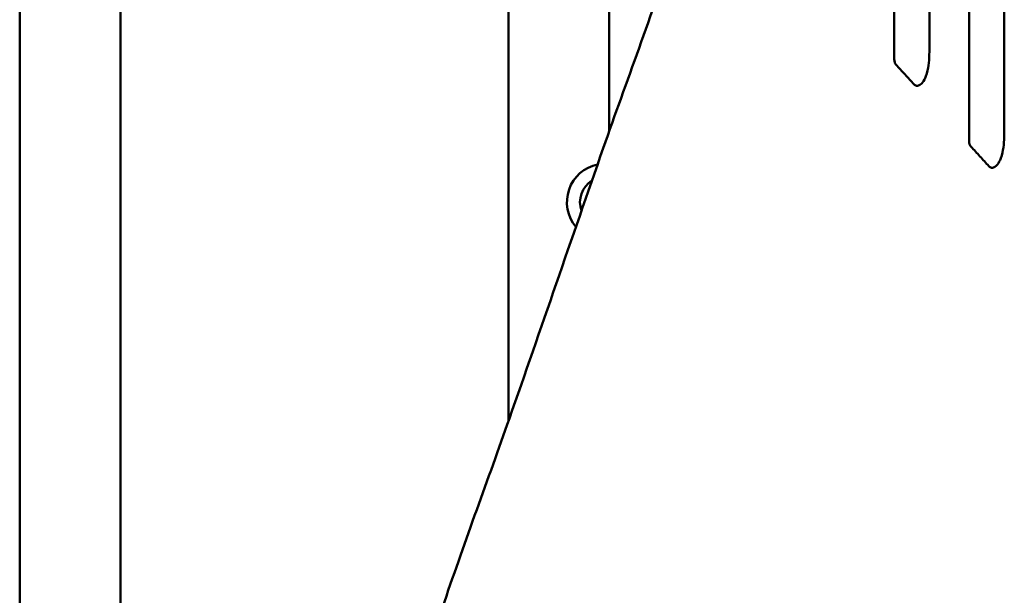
# Model space of a CAD drawing. Header units: millimetres. Extents: x 0 to 4686, y -120 to 1682.
# Tile 70 of 256: x 389 to 438, y 1116 to 1144. Entities that reach past the tile are written whole.
import ezdxf

# ---------------------------------------------------------------- set-up
doc = ezdxf.new("R2010")
doc.units = ezdxf.units.MM
doc.header["$LTSCALE"] = 2
doc.layers.add('Sichtbar (ISO)', color=7, linetype='Continuous', lineweight=50)

msp = doc.modelspace()

# ---------------------------------------------------------------- linework, layer by layer
at = {"layer": 'Sichtbar (ISO)'}
for p, q in [((388.9212, 1145.7721), (388.9212, 1103.1209)), ((393.9212, 1104.6112), (393.9212, 1145.7721)), ((413.1712, 1142.784), (413.1712, 1124.1926)), ((418.1712, 1138.587), (418.1712, 1142.784))]:
    msp.add_line(p, q, dxfattribs=at)
for radius, start, end in [(1.9, 101.48932, 220.22302), (1.25, 121.65733, 200.06011)]:
    msp.add_arc((417.9762, 1135.0821), radius, start, end, dxfattribs=at)
for points, knots in [([(432.3224, 1236.6471), (432.3224, 1218.4298), (432.3224, 1200.2124), (432.3224, 1176.4541), (432.3224, 1168.4153), (432.3222, 1148.2068), (432.3223, 1144.6479), (432.3224, 1142.1698)], [-2.1611655, -2.1611655, -2.1611655, -2.1611655, -1.0753436, -1.0753436, -0.7450801, -0.7450801, -0.000001, -0.000001, -0.000001, -0.000001]), ([(434.0627, 1142.6871), (434.0636, 1147.8798), (434.0624, 1160.4742), (434.0624, 1203.2798), (434.0624, 1219.9635), (434.0624, 1236.6471)], [-12.8417039, -12.8417039, -12.8417039, -12.8417039, -5.0050919, -5.0050919, -0.000001, -0.000001, -0.000001, -0.000001]), ([(436.0405, 1236.6471), (436.0405, 1218.5868), (436.0405, 1200.5264), (436.0404, 1150.2994), (436.0403, 1142.3751), (436.0405, 1138.1043)], [-2.0026834, -2.0026834, -2.0026834, -2.0026834, -1.2825701, -1.2825701, -0.000001, -0.000001, -0.000001, -0.000001]), ([(437.7809, 1138.6013), (437.7822, 1144.452), (437.7805, 1159.376), (437.7805, 1200.6868), (437.7805, 1218.6669), (437.7805, 1236.6471)], [-12.3932414, -12.3932414, -12.3932414, -12.3932414, -5.3940491, -5.3940491, -0.000001, -0.000001, -0.000001, -0.000001]), ([(408.2692, 1107.7173), (408.3461, 1108.992), (408.5587, 1110.2055), (409.1606, 1112.7059), (409.5721, 1113.9841), (411.0431, 1118.3218), (412.153, 1121.2867), (414.7755, 1128.7704), (416.3113, 1133.2588), (419.0402, 1141.078), (420.2725, 1144.3252), (422.018, 1149.6184), (422.5716, 1151.6245), (423.2308, 1155.6611), (423.2747, 1157.6288), (423.3418, 1160.2543), (423.3554, 1160.9507), (423.367, 1161.6471)], [0, 0, 0, 0, 0.4039528, 0.4039528, 0.894161, 0.894161, 2.1092491, 2.1092491, 3.8818108, 3.8818108, 5.188117, 5.188117, 5.8668682, 5.8668682, 6.4461826, 6.4461826, 6.6552018, 6.6552018, 6.6552018, 6.6552018]), ([(413.1712, 1142.784), (413.1712, 1144.1191), (413.1713, 1145.4548), (413.2077, 1146.7891), (413.2265, 1147.4774), (413.2549, 1148.1653), (413.3036, 1148.8524), (413.3925, 1150.1065), (413.5489, 1151.3581), (413.8412, 1152.5809), (413.998, 1153.2367), (414.1939, 1153.8842), (414.4287, 1154.5164), (414.8738, 1155.7146), (415.4587, 1156.8575), (416.1122, 1157.9574), (416.1719, 1158.0578), (416.2322, 1158.1579), (416.2929, 1158.2576)], [0, 0, 0, 0, 0.06359954, 0.06359954, 0.06359954, 0.09640429, 0.09640429, 0.09640429, 0.15628374, 0.15628374, 0.15628374, 0.18839964, 0.18839964, 0.18839964, 0.24926502, 0.24926502, 0.24926502, 0.25482289, 0.25482289, 0.25482289, 0.25482289]), ([(422.1433, 1158.054), (421.7114, 1157.4439), (421.2898, 1156.8269), (420.8888, 1156.1965), (420.5439, 1155.6541), (420.2143, 1155.1017), (419.9121, 1154.5343), (419.6545, 1154.0505), (419.4168, 1153.5557), (419.2143, 1153.0467), (419.0277, 1152.5775), (418.8711, 1152.0962), (418.7465, 1151.6071), (418.6139, 1151.0866), (418.5176, 1150.5574), (418.4445, 1150.0254), (418.3596, 1149.4073), (418.306, 1148.7854), (418.2689, 1148.1626), (418.2406, 1147.688), (418.2218, 1147.2128), (418.2087, 1146.7375), (418.1972, 1146.3219), (418.1902, 1145.9062), (418.185, 1145.4904), (418.1737, 1144.5883), (418.1712, 1143.6862), (418.1712, 1142.784)], [0.74300347, 0.74300347, 0.74300347, 0.74300347, 0.77855694, 0.77855694, 0.77855694, 0.809146, 0.809146, 0.809146, 0.83523166, 0.83523166, 0.83523166, 0.85927361, 0.85927361, 0.85927361, 0.88485306, 0.88485306, 0.88485306, 0.9145683, 0.9145683, 0.9145683, 0.93721924, 0.93721924, 0.93721924, 0.95702441, 0.95702441, 0.95702441, 1, 1, 1, 1]), ([(433.2983, 1140.9294), (433.3176, 1140.9081), (433.3392, 1140.8909), (433.3845, 1140.8664), (433.4072, 1140.859), (433.4647, 1140.8513), (433.4987, 1140.8558), (433.5803, 1140.8836), (433.6197, 1140.9128), (433.6955, 1140.9765), (433.7569, 1141.0477), (433.8632, 1141.2467), (433.9255, 1141.3888), (434.0456, 1141.9395), (434.0625, 1142.3), (434.0627, 1142.6871)], [-0.43229394, -0.43229394, -0.43229394, -0.43229394, -0.40809142, -0.40809142, -0.38568435, -0.38568435, -0.35347275, -0.35347275, -0.30507091, -0.30507091, -0.1994155, -0.1994155, -0.11618476, -0.11618476, -0.00000159, -0.00000159, -0.00000159, -0.00000159]), ([(432.4108, 1141.9004), (432.3963, 1141.9161), (432.3835, 1141.9338), (432.3611, 1141.9733), (432.3518, 1141.9947), (432.3286, 1142.0658), (432.3224, 1142.1179), (432.3224, 1142.1698)], [0.000015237, 0.000015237, 0.000015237, 0.000015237, 0.007065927, 0.007065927, 0.014262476, 0.014262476, 0.029821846, 0.029821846, 0.029821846, 0.029821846]), ([(432.4108, 1141.9004), (432.5588, 1141.7388), (432.7067, 1141.577), (433.0025, 1141.2534), (433.1503, 1141.0915), (433.2981, 1140.9296)], [-0.14446444, -0.14446444, -0.14446444, -0.14446444, -0.07223762, -0.07223762, -0.00003781, -0.00003781, -0.00003781, -0.00003781]), ([(437.015, 1136.8634), (437.0347, 1136.8416), (437.0568, 1136.824), (437.1034, 1136.7992), (437.1267, 1136.7917), (437.1849, 1136.7844), (437.219, 1136.7891), (437.3005, 1136.8171), (437.3396, 1136.8461), (437.4127, 1136.9073), (437.4742, 1136.9763), (437.5812, 1137.1747), (437.6431, 1137.3143), (437.7636, 1137.8587), (437.7807, 1138.217), (437.7809, 1138.6013)], [-0.43859037, -0.43859037, -0.43859037, -0.43859037, -0.41225735, -0.41225735, -0.38799182, -0.38799182, -0.35401787, -0.35401787, -0.30338466, -0.30338466, -0.19719566, -0.19719566, -0.11532316, -0.11532316, -0.00000165, -0.00000165, -0.00000165, -0.00000165]), ([(436.1292, 1137.8325), (436.1146, 1137.8483), (436.1018, 1137.8661), (436.0793, 1137.9058), (436.07, 1137.9273), (436.0467, 1137.9991), (436.0405, 1138.0517), (436.0405, 1138.1043)], [0.000012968, 0.000012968, 0.000012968, 0.000012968, 0.007096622, 0.007096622, 0.014350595, 0.014350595, 0.030076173, 0.030076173, 0.030076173, 0.030076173]), ([(436.1292, 1137.8325), (436.2769, 1137.6711), (436.4245, 1137.5096), (436.7197, 1137.1867), (436.8673, 1137.0252), (437.0148, 1136.8636)], [-0.14402926, -0.14402926, -0.14402926, -0.14402926, -0.07201921, -0.07201921, -0.00003283, -0.00003283, -0.00003283, -0.00003283])]:
    msp.add_open_spline(points, degree=3, knots=knots, dxfattribs=at)

doc.saveas('drawing.dxf')
